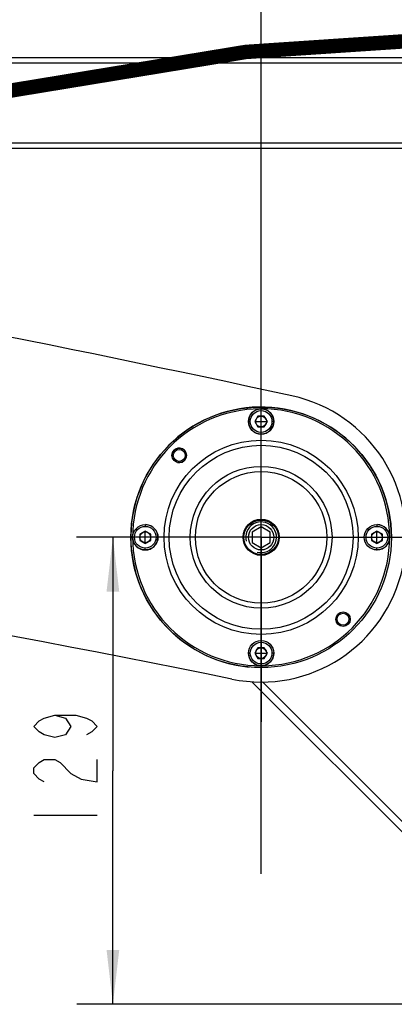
# Model space of a CAD drawing. Header units: millimetres. Extents: x 0 to 1189, y 0 to 841.
# Tile 81 of 88: x 762 to 783, y 655 to 710. Entities that reach past the tile are written whole.
import ezdxf

# ---------------------------------------------------------------- set-up
doc = ezdxf.new("R2010")
doc.units = ezdxf.units.MM
doc.header["$LTSCALE"] = 65.395
doc.linetypes.add('CENTER', pattern=[0.6, 0.375, -0.075, 0.075, -0.075])
doc.layers.get('0').update_dxf_attribs({"linetype": 'CONTINUOUS'})
doc.layers.add('02___PRT_ALL_AXES', color=7, linetype='CONTINUOUS')
doc.styles.get("Standard").update_dxf_attribs({"font": 'txt', "width": 0.7})
doc.dimstyles.new('DIMSTYLE_3', dxfattribs={"dimtxt": 3.5, "dimasz": 3, "dimexe": 0.18, "dimexo": 0.0625, "dimgap": 0.09, "dimtad": 1, "dimdec": 0, "dimlfac": 5, "dimdsep": 46, "dimtxsty": 'Standard', "dimblk": '_FILLED', "dimblk1": '_FILLED', "dimblk2": '_FILLED', "dimcen": 0.09, "dimclrt": 5, "dimadec": 0, "dimazin": 0, "dimtfac": 1, "dimtdec": 0, "dimtofl": 0, "dimtmove": 0, "dimatfit": 3, "dimldrblk": '_FILLED', "dimfxl": 1, "dimtolj": 1, "dimarcsym": 0})
doc.dimstyles.new('DIMSTYLE_5', dxfattribs={"dimtxt": 3.5, "dimasz": 3, "dimexe": 0.18, "dimexo": 0.0625, "dimgap": 0.09, "dimtad": 1, "dimlfac": 5, "dimdsep": 46, "dimtxsty": 'Standard', "dimblk": '_FILLED', "dimblk1": '_FILLED', "dimblk2": '_FILLED', "dimcen": 0.09, "dimclrt": 5, "dimadec": 0, "dimazin": 0, "dimtp": 0.01, "dimtm": 0.01, "dimtfac": 1, "dimtofl": 0, "dimtmove": 0, "dimatfit": 3, "dimldrblk": '_FILLED', "dimfxl": 1, "dimtolj": 1, "dimarcsym": 0})

# ---------------------------------------------------------------- blocks, each defined once
blk = doc.blocks.new('_FILLED')
at = {"color": 0, "linetype": 'ByBlock'}
blk.add_solid([(0, 0), (-1, 0.117), (-1, -0.117)], dxfattribs=at)
blk = doc.blocks.new('*D11')
at = {"color": 2, "linetype": 'Continuous'}
for p, q in [((662.877, 691.927), (662.877, 758.058)), ((775.522, 691.534), (775.522, 758.058)), ((662.877, 756.058), (719.2, 756.058)), ((775.522, 756.058), (719.2, 756.058))]:
    blk.add_line(p, q, dxfattribs=at)
at = {"color": 2, "linetype": 'Continuous', "xscale": 3, "yscale": 3, "zscale": 3, "rotation": 180}
blk.add_blockref('_FILLED', (662.877, 756.058), dxfattribs=at)
at = {"color": 2, "linetype": 'Continuous', "xscale": 3, "yscale": 3, "zscale": 3}
blk.add_blockref('_FILLED', (775.522, 756.058), dxfattribs=at)
blk = doc.blocks.new('*D12')
at = {"color": 2, "linetype": 'Continuous'}
for p, q in [((775.522, 662.534), (775.522, 758.058)), ((800.522, 662.534), (800.522, 758.058)), ((775.522, 756.058), (788.022, 756.058)), ((800.522, 756.058), (788.022, 756.058))]:
    blk.add_line(p, q, dxfattribs=at)
at = {"color": 2, "linetype": 'Continuous', "xscale": 3, "yscale": 3, "zscale": 3, "rotation": 180}
blk.add_blockref('_FILLED', (775.522, 756.058), dxfattribs=at)
at = {"color": 2, "linetype": 'Continuous', "xscale": 3, "yscale": 3, "zscale": 3}
blk.add_blockref('_FILLED', (800.522, 756.058), dxfattribs=at)
blk = doc.blocks.new('*D14')
at = {"color": 2, "linetype": 'Continuous'}
for p, q in [((582.522, 673.271), (582.522, 793.134)), ((819.682, 703.641), (819.682, 793.134)), ((582.522, 791.134), (701.102, 791.134)), ((819.682, 791.134), (701.102, 791.134))]:
    blk.add_line(p, q, dxfattribs=at)
at = {"color": 2, "linetype": 'Continuous', "xscale": 3, "yscale": 3, "zscale": 3, "rotation": 180}
blk.add_blockref('_FILLED', (582.522, 791.134), dxfattribs=at)
at = {"color": 2, "linetype": 'Continuous', "xscale": 3, "yscale": 3, "zscale": 3}
blk.add_blockref('_FILLED', (819.682, 791.134), dxfattribs=at)
blk = doc.blocks.new('*D15')
at = {"color": 2, "linetype": 'Continuous'}
for p, q in [((813.541, 710.934), (386.998, 710.934)), ((388.998, 710.934), (388.998, 575.684)), ((388.998, 440.434), (388.998, 575.684)), ((553.498, 440.434), (386.998, 440.434))]:
    blk.add_line(p, q, dxfattribs=at)
at = {"color": 2, "linetype": 'Continuous', "xscale": 3, "yscale": 3, "zscale": 3}
for p, rotation in [((388.998, 710.934), 90), ((388.998, 440.434), 270)]:
    blk.add_blockref('_FILLED', p, dxfattribs=dict(at, rotation=rotation))
blk = doc.blocks.new('*D18')
at = {"color": 2, "linetype": 'Continuous'}
for p, q in [((775.322, 681.134), (765.331, 681.134)), ((767.331, 681.134), (767.331, 668.234)), ((767.331, 655.334), (767.331, 668.234)), ((795.438, 655.334), (765.331, 655.334))]:
    blk.add_line(p, q, dxfattribs=at)
at = {"color": 2, "linetype": 'Continuous', "xscale": 3, "yscale": 3, "zscale": 3}
for p, rotation in [((767.331, 681.134), 90), ((767.331, 655.334), 270)]:
    blk.add_blockref('_FILLED', p, dxfattribs=dict(at, rotation=rotation))

msp = doc.modelspace()

# ---------------------------------------------------------------- linework, layer by layer
at = {"color": 7, "linetype": 'Continuous'}
for p, q in [((808.3378, 707.6345), (665.1924, 707.6345)), ((665.1924, 702.6345), (808.3378, 702.6345)), ((775.3491, 687.8345), (775.1759, 687.5345)), ((775.6955, 687.8345), (775.3491, 687.8345)), ((775.8687, 687.5345), (775.6955, 687.8345)), ((775.1759, 687.5345), (775.3491, 687.2345)), ((775.6955, 687.2345), (775.8687, 687.5345)), ((775.3491, 687.2345), (775.6955, 687.2345)), ((769.1223, 681.4809), (768.8223, 681.3077)), ((768.8223, 681.3077), (768.8223, 680.9613)), ((769.4223, 681.3077), (769.1223, 681.4809)), ((769.4223, 680.9613), (769.4223, 681.3077)), ((781.9223, 681.4809), (781.6223, 681.3077)), ((781.6223, 681.3077), (781.6223, 680.9613)), ((782.2223, 681.3077), (781.9223, 681.4809)), ((782.2223, 680.9613), (782.2223, 681.3077)), ((768.8223, 680.9613), (769.1223, 680.7881)), ((769.1223, 680.7881), (769.4223, 680.9613)), ((781.6223, 680.9613), (781.9223, 680.7881)), ((781.9223, 680.7881), (782.2223, 680.9613)), ((775.3491, 675.0345), (775.1759, 674.7345)), ((775.6955, 675.0345), (775.3491, 675.0345)), ((775.8687, 674.7345), (775.6955, 675.0345)), ((775.1759, 674.7345), (775.3491, 674.4345)), ((775.3491, 674.4345), (775.6955, 674.4345)), ((775.6955, 674.4345), (775.8687, 674.7345)), ((775.0173, 673.1542), (784.4512, 663.7203))]:
    msp.add_line(p, q, dxfattribs=at)
at = {"color": 9, "linetype": 'Continuous'}
for p, q in [((808.3378, 707.3345), (665.1924, 707.3345)), ((665.1924, 702.9345), (808.3378, 702.9345)), ((774.8223, 687.5345), (774.9223, 687.5345)), ((775.2223, 687.5345), (775.8223, 687.5345)), ((776.2223, 687.5345), (776.1223, 687.5345)), ((769.1223, 681.8345), (769.1223, 681.7345)), ((781.9223, 681.8345), (781.9223, 681.7345)), ((769.1223, 680.8345), (769.1223, 681.4345)), ((781.9223, 680.8345), (781.9223, 681.4345)), ((769.1223, 680.4345), (769.1223, 680.5345)), ((781.9223, 680.4345), (781.9223, 680.5345)), ((774.8223, 674.7345), (774.9223, 674.7345)), ((775.2223, 674.7345), (775.8223, 674.7345)), ((776.2223, 674.7345), (776.1223, 674.7345)), ((775.5924, 673.1447), (784.7341, 664.0031))]:
    msp.add_line(p, q, dxfattribs=at)
at = {"color": 5, "linetype": 'Continuous'}
msp.add_line((762.9557, 665.7844), (766.4557, 665.7844), dxfattribs=at)
at = {"color": 2, "linetype": 'Continuous', "const_width": 0.8}
msp.add_lwpolyline([(929.2266, 611.678, 0.5515657), (687.8767, 665.9272)], format="xyb", dxfattribs=at)
at = {"color": 5, "linetype": 'Continuous'}
for points in [[(764.1224, 671.297), (764.7057, 671.1439), (764.9974, 670.6845), (764.7057, 670.2251), (764.1224, 670.072), (763.5391, 670.2251), (763.2474, 670.3782), (762.9557, 670.6845), (763.2474, 670.9907), (763.5391, 671.1439), (764.1224, 671.297), (765.2891, 671.297), (765.8724, 671.1439), (766.1641, 670.9907), (766.4557, 670.6845), (766.1641, 670.3782), (765.8724, 670.2251)], [(763.5391, 667.622), (763.2474, 667.7751), (762.9557, 668.0814), (762.9557, 668.3876), (763.2474, 668.6939), (763.5391, 668.847), (764.1224, 668.847), (764.4141, 668.6939)], [(764.4141, 668.6939), (764.9974, 668.0814), (765.5807, 667.7751), (766.4557, 667.622), (766.4557, 668.847)]]:
    msp.add_lwpolyline(points, dxfattribs=at)
at = {"color": 7, "linetype": 'Continuous'}
for centre, radius in [((775.5223, 681.1345), 7.2), ((775.5223, 687.5345), 0.7), ((775.5223, 687.5345), 0.3), ((769.1223, 681.1345), 0.7), ((775.5223, 681.1345), 1), ((781.9223, 681.1345), 0.7), ((769.1223, 681.1345), 0.3), ((781.9223, 681.1345), 0.3), ((780.0478, 676.609), 0.4), ((780.0478, 676.609), 0.33), ((775.5223, 674.7345), 0.7), ((775.5223, 674.7345), 0.3)]:
    msp.add_circle(centre, radius, dxfattribs=at)
at = {"color": 9, "linetype": 'Continuous'}
for centre, radius in [((775.5223, 687.5345), 0.6), ((775.5223, 681.1345), 5.3657), ((775.5223, 681.1345), 5.0828), ((775.5223, 681.1345), 3.9172), ((775.5223, 681.1345), 3.6343), ((769.1223, 681.1345), 0.6), ((781.9223, 681.1345), 0.6), ((775.5223, 674.7345), 0.6)]:
    msp.add_circle(centre, radius, dxfattribs=at)
at = {"color": 7, "linetype": 'Continuous'}
for centre, radius, start, end in [((565.1931, -288.3116), 1000, 77.7589306, 82.3251066), ((775.5223, 681.1345), 8, 258.35652, 77.75893), ((652.8149, 85.6457), 600, 78.3565151, 87.6346748)]:
    msp.add_arc(centre, radius, start, end, dxfattribs=at)
at = {"color": 9, "linetype": 'Continuous'}
for start, end in [(90.58166, 179.99044), (0.01326, 90), (180.01326, 270), (270.58166, 359.99044)]:
    msp.add_arc((775.5223, 681.1345), 7.1, start, end, dxfattribs=at)
at = {"color": 2, "linetype": 'Continuous'}
for centre, radius in [((770.9968, 685.66), 0.4), ((775.5223, 681.1345), 0.85)]:
    msp.add_arc(centre, radius, 255, 195, dxfattribs=at)
at = {"layer": '02___PRT_ALL_AXES', "color": 7, "linetype": 'CENTER'}
for q in [(775.5223, 691.3345), (765.3223, 681.1345), (775.5223, 670.9345), (785.7223, 681.1345)]:
    msp.add_line((775.5223, 681.1345), q, dxfattribs=at)
at = {"layer": '02___PRT_ALL_AXES', "color": 7, "linetype": 'Continuous'}
for p, q in [((775.5223, 681.7118), (775.0223, 681.4232)), ((775.0223, 681.4232), (775.0223, 680.8458)), ((776.0223, 681.4232), (775.5223, 681.7118)), ((776.0223, 680.8458), (776.0223, 681.4232)), ((775.0223, 680.8458), (775.5223, 680.5571)), ((775.5223, 680.5571), (776.0223, 680.8458))]:
    msp.add_line(p, q, dxfattribs=at)
for centre, radius in [((770.9968, 685.66), 0.4), ((770.9968, 685.66), 0.33), ((775.5223, 681.1345), 0.953), ((775.5223, 681.1345), 0.7)]:
    msp.add_circle(centre, radius, dxfattribs=at)
for centre, radius, start, end in [((775.5223, 681.1345), 7.2, 0, 264.68821), ((775.5223, 687.5345), 0.7, 90.10415, 180), ((775.5223, 687.5345), 0.7, 2.54369, 90), ((775.5223, 687.5345), 0.7, 182.54369, 269.90601), ((775.5223, 687.5345), 0.7, 270.10415, 360), ((769.1223, 681.1345), 0.7, 180.10415, 87.50071), ((781.9223, 681.1345), 0.7, 272.54369, 87.50071), ((781.9223, 681.1345), 0.7, 267.50071, 270), ((775.5223, 674.7345), 0.7, 177.50071, 180), ((775.5223, 674.7345), 0.7, 182.54369, 270), ((775.5223, 674.7345), 0.7, 270.10415, 357.50071)]:
    msp.add_arc(centre, radius, start, end, dxfattribs=at)

# ---------------------------------------------------------------- dimensions: what is measured, and where the dimension line sits
at = {"color": 2, "linetype": 'Continuous'}
dim = msp.add_linear_dim(base=(819.6817, 791.134), p1=(582.5223, 673.2713), p2=(819.6817, 703.6412), dimstyle='DIMSTYLE_3', dxfattribs=at)
dim.commit()
dim.dimension.update_dxf_attribs({"geometry": '*D14', "text_midpoint": (696.202, 792.009), "dimtype": 160})
for base, p1, p2, angle, dimstyle, picture, middle in [((662.8767, 756.0585), (775.5223, 691.5345), (662.8767, 691.9272), 180, 'DIMSTYLE_3', '*D11', (715.5245, 756.9335)), ((775.5223, 756.0585), (800.5223, 662.5345), (775.5223, 662.5345), 180, 'DIMSTYLE_5', '*D12', (784.3473, 756.9335)), ((388.9982, 440.4345), (813.5406, 710.9345), (553.4976, 440.4345), 270, 'DIMSTYLE_5', '*D15', (388.1232, 568.3345)), ((767.3307, 681.1345), (795.4377, 655.3345), (775.3223, 681.1345), 90, 'DIMSTYLE_5', '*D18', (766.4557, 664.5595))]:
    dim = msp.add_linear_dim(base=base, p1=p1, p2=p2, angle=angle, dimstyle=dimstyle, dxfattribs=at)
    dim.commit()
    dim.dimension.update_dxf_attribs({"geometry": picture, "text_midpoint": middle, "dimtype": 160})

doc.saveas('drawing.dxf')
